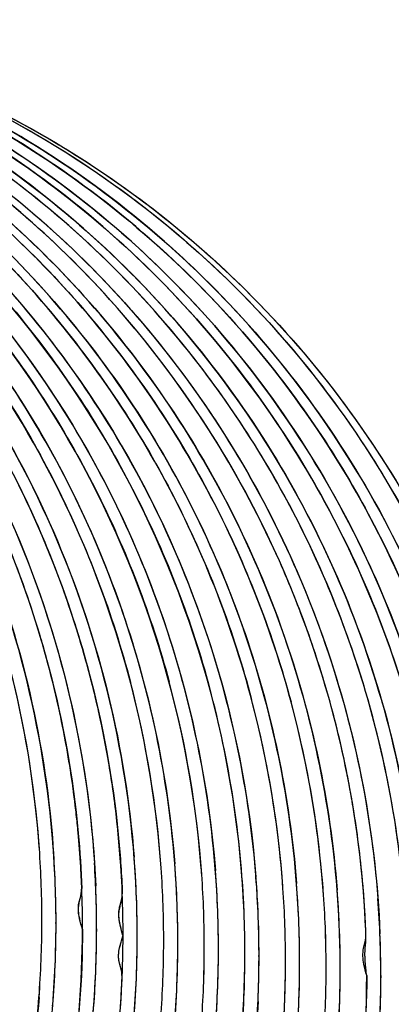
# Model space of a CAD drawing. Header units: millimetres. Extents: x 0 to 1750, y -1720 to 477.
# Tile 110 of 256: x 326.104 to 326.481, y -815.223 to -814.224. Entities that reach past the tile are written whole.
import ezdxf

# ---------------------------------------------------------------- set-up
doc = ezdxf.new("R2010")
doc.units = ezdxf.units.MM
doc.header["$LTSCALE"] = 92.51
doc.layers.add('101300786_14DXF_CONTINUOUS_LINE', color=7, linetype='CONTINUOUS')
doc.layers.add('101300786_DXF_CONTINUOUS_LINE', color=7, linetype='CONTINUOUS')

msp = doc.modelspace()

# ---------------------------------------------------------------- linework, layer by layer
at = {"layer": '101300786_14DXF_CONTINUOUS_LINE'}
for p, q in [((326.13321, -814.87819), (326.13426, -814.88216)), ((326.44612, -815.04717), (326.44486, -815.03845)), ((326.44725, -815.0554), (326.44612, -815.04717)), ((326.44824, -815.06317), (326.44725, -815.0554)), ((326.44913, -815.07052), (326.44824, -815.06317)), ((326.44992, -815.07747), (326.44913, -815.07052)), ((326.45063, -815.08404), (326.44992, -815.07747)), ((326.45126, -815.09026), (326.45063, -815.08404)), ((326.45182, -815.09614), (326.45126, -815.09026)), ((326.45231, -815.1017), (326.45182, -815.09614)), ((326.45275, -815.10697), (326.45231, -815.1017)), ((326.20822, -815.10681), (326.2083, -815.11041)), ((326.20823, -815.10681), (326.20837, -815.1104)), ((326.45315, -815.11196), (326.45275, -815.10697)), ((326.4535, -815.11668), (326.45315, -815.11196)), ((326.45396, -815.1233), (326.4535, -815.11668)), ((326.45434, -815.1294), (326.45396, -815.1233)), ((326.45475, -815.1368), (326.45434, -815.1294)), ((326.14117, -815.14215), (326.14112, -815.13951)), ((326.14117, -815.14215), (326.14118, -815.13951)), ((326.16801, -815.14653), (326.16794, -815.14628)), ((326.18229, -815.14623), (326.18234, -815.14886)), ((326.18234, -815.14623), (326.18234, -815.14886)), ((326.45509, -815.1434), (326.45475, -815.1368)), ((326.20918, -815.15324), (326.20903, -815.15271)), ((326.20906, -815.1536), (326.20918, -815.15324)), ((326.2235, -815.15558), (326.22345, -815.15296)), ((326.2235, -815.15558), (326.2235, -815.15296)), ((326.26467, -815.1623), (326.26462, -815.15967)), ((326.26467, -815.1623), (326.26467, -815.15967)), ((326.30584, -815.16902), (326.30578, -815.16639)), ((326.30584, -815.16902), (326.30584, -815.16639)), ((326.34701, -815.17574), (326.34695, -815.17311)), ((326.34701, -815.17574), (326.34701, -815.17311)), ((326.38817, -815.18246), (326.38812, -815.17983)), ((326.38817, -815.18246), (326.38818, -815.17982)), ((326.42934, -815.18917), (326.42929, -815.18654)), ((326.42934, -815.18917), (326.42934, -815.18654)), ((326.45576, -815.19024), (326.45551, -815.18813)), ((326.45618, -815.19355), (326.45576, -815.19024)), ((326.47045, -815.19327), (326.47051, -815.19589)), ((326.47051, -815.19327), (326.47051, -815.19589))]:
    msp.add_line(p, q, dxfattribs=at)
for points in [[(326.4232, -814.93204), (326.42115, -814.92427), (326.41898, -814.91626), (326.41665, -814.90798), (326.41418, -814.89944), (326.41154, -814.89065), (326.40873, -814.88156), (326.40573, -814.87218), (326.40253, -814.86251), (326.39911, -814.85251), (326.39546, -814.84219), (326.39157, -814.83156), (326.38739, -814.82055), (326.38294, -814.80919), (326.37817, -814.79747), (326.37306, -814.78534), (326.36759, -814.77282), (326.36174, -814.75991), (326.35544, -814.74654), (326.34869, -814.73272), (326.34146, -814.71848), (326.33366, -814.70373), (326.32529, -814.68851), (326.31629, -814.67281), (326.30657, -814.65655), (326.29603, -814.63966), (326.28468, -814.62226), (326.2726, -814.60457), (326.25971, -814.58654), (326.24605, -814.5683), (326.23188, -814.55026), (326.23113, -814.54935)], [(326.44486, -815.03845), (326.44417, -815.0339), (326.44344, -815.02922), (326.44267, -815.0244), (326.44184, -815.01944), (326.44097, -815.01433), (326.44004, -815.00907), (326.43906, -815.00365), (326.43802, -814.99807), (326.43691, -814.99232), (326.43573, -814.9864), (326.43448, -814.98031), (326.43315, -814.97402), (326.43173, -814.96754), (326.43023, -814.96087), (326.42863, -814.95399), (326.42693, -814.94689), (326.42513, -814.93959), (326.4232, -814.93204)], [(326.45517, -815.1851), (326.45498, -815.18317), (326.45489, -815.18222), (326.45481, -815.18129), (326.45474, -815.18038), (326.45467, -815.17948), (326.45461, -815.1786), (326.45456, -815.17775), (326.45452, -815.17691), (326.45448, -815.17607), (326.45445, -815.17521), (326.45443, -815.17434), (326.45441, -815.17348), (326.4544, -815.17262), (326.4544, -815.17177), (326.4544, -815.17094), (326.45441, -815.17015), (326.45443, -815.16939), (326.45445, -815.16864), (326.45448, -815.16791), (326.45452, -815.16719), (326.45457, -815.16647), (326.45462, -815.16575), (326.45468, -815.16503), (326.45475, -815.1643), (326.45483, -815.16359), (326.4549, -815.16286), (326.45498, -815.16209), (326.45506, -815.16125), (326.45514, -815.16036), (326.45521, -815.15943), (326.45526, -815.15845), (326.45531, -815.15743), (326.45535, -815.15638), (326.45537, -815.1553), (326.45539, -815.1542), (326.45539, -815.15304), (326.45538, -815.15183), (326.45536, -815.15057), (326.45533, -815.14925), (326.45529, -815.14787), (326.45523, -815.14642), (326.45509, -815.1434)], [(326.45551, -815.18813), (326.45528, -815.1861), (326.45517, -815.1851)]]:
    msp.add_lwpolyline(points, dxfattribs=at)
for centre, radius, start, end in [((325.09448, -815.1372), 1.03235, 4.03005, 14.66677), ((325.21756, -815.15746), 1.03277, 4.0663, 14.67607), ((325.25889, -815.16416), 1.03261, 4.06434, 15.08958), ((325.29897, -815.17107), 1.03371, 2.34733, 15.11019), ((325.34119, -815.17754), 1.03264, 4.03032, 14.81311), ((325.38241, -815.18426), 1.03258, 4.0304, 15.07778), ((325.08862, -815.13772), 1.03822, 359.8847, 4.03561), ((325.21271, -815.1579), 1.03764, 359.88602, 4.07162), ((325.10417, -815.14009), 1.037, 0.03191, 2.47264), ((325.25396, -815.16461), 1.03756, 359.88566, 4.06995), ((325.12445, -815.14426), 1.04357, 359.87585, 2.13936), ((325.14477, -815.1468), 1.03757, 0.0313, 2.45633), ((325.3353, -815.17807), 1.03855, 359.88692, 4.03628), ((325.16454, -815.15101), 1.04462, 359.87323, 2.22788), ((325.18548, -815.1535), 1.03802, 0.03014, 2.43426), ((325.22685, -815.16023), 1.03782, 0.03061, 2.43776), ((325.37645, -815.18479), 1.03856, 359.88711, 4.03662), ((325.26794, -815.16695), 1.0379, 0.03096, 2.44081), ((325.29599, -815.17131), 1.0367, 359.88447, 2.35387), ((325.31059, -815.17365), 1.03642, 0.02993, 2.46455), ((325.35176, -815.18036), 1.03642, 0.02978, 2.46331), ((325.08626, -815.13764), 1.04059, 355.69937, 359.88066), ((325.10334, -815.14004), 1.03784, 357.2944, 359.88404), ((325.39291, -815.18708), 1.03643, 0.02958, 2.46209), ((325.1445, -815.14676), 1.03784, 357.29302, 359.88385), ((325.16252, -815.15103), 1.04664, 357.3004, 359.8742), ((325.18438, -815.15346), 1.03912, 357.3278, 359.88329), ((325.4337, -815.19379), 1.0368, 0.02848, 2.36546), ((325.21076, -815.15781), 1.03959, 355.68177, 359.88126), ((325.22564, -815.16019), 1.03903, 357.32718, 359.88367), ((325.25184, -815.16452), 1.03968, 355.68265, 359.8809), ((325.2669, -815.16691), 1.03894, 357.32638, 359.884), ((325.29144, -815.17095), 1.04124, 355.10757, 359.8651), ((325.30854, -815.17361), 1.03847, 357.45367, 359.88235), ((325.33476, -815.178), 1.03909, 356.10048, 359.88313), ((325.35028, -815.18032), 1.03789, 357.29133, 359.88182), ((325.37481, -815.18471), 1.04021, 355.7, 359.88305), ((325.39139, -815.18703), 1.03795, 357.29115, 359.88165), ((325.4325, -815.19375), 1.03801, 357.29125, 359.88149)]:
    msp.add_arc(centre, radius, start, end, dxfattribs=at)
for points, knots in [([(326.55187, -815.16258), (326.54722, -815.05466), (326.50377, -814.83939), (326.34184, -814.55492), (326.09995, -814.33707), (325.90046, -814.25107), (325.79747, -814.22543)], [0, 0, 0, 0, 0.252326, 0.503045, 0.752103, 1, 1, 1, 1]), ([(325.80626, -814.22372), (325.92026, -814.24471), (326.14305, -814.32849), (326.32221, -814.48502), (326.39535, -814.57566)], [0, 0, 0, 0, 0.498808, 1, 1, 1, 1]), ([(326.51071, -815.15589), (326.50622, -815.05178), (326.46552, -814.84417), (326.31419, -814.5674), (326.08722, -814.35082), (325.89856, -814.26017), (325.80046, -814.23081)], [0, 0, 0, 0, 0.252261, 0.502983, 0.752087, 1, 1, 1, 1]), ([(325.82634, -814.23032), (325.92924, -814.25617), (326.12834, -814.34239), (326.28916, -814.48791), (326.35588, -814.57105)], [0, 0, 0, 0, 0.498826, 1, 1, 1, 1]), ([(325.83022, -814.23607), (325.92407, -814.26447), (326.10463, -814.35036), (326.25151, -814.48591), (326.31333, -814.56261)], [0, 0, 0, 0, 0.498871, 1, 1, 1, 1]), ([(325.83814, -814.22985), (325.94536, -814.25263), (326.15417, -814.33494), (326.40938, -814.55364), (326.58146, -814.84399), (326.62849, -815.06537), (326.63393, -815.17637)], [0, 0, 0, 0, 0.248348, 0.497618, 0.748216, 1, 1, 1, 1]), ([(326.59304, -815.16929), (326.58838, -815.06135), (326.54493, -814.84607), (326.38297, -814.56159), (326.14104, -814.34374), (325.94153, -814.25776), (325.83853, -814.23212)], [0, 0, 0, 0, 0.252326, 0.503045, 0.752103, 1, 1, 1, 1]), ([(325.80564, -814.23923), (325.89856, -814.27216), (326.07593, -814.36715), (326.28753, -814.58213), (326.42783, -814.85099), (326.46549, -815.05081), (326.46962, -815.151)], [0, 0, 0, 0, 0.247934, 0.497087, 0.747805, 1, 1, 1, 1]), ([(326.27414, -814.55835), (326.21687, -814.48685), (326.08228, -814.35924), (325.91764, -814.2737), (325.83164, -814.24331)], [0, 0, 0, 0, 0.501091, 1, 1, 1, 1]), ([(326.42838, -815.14256), (326.42424, -815.0462), (326.38882, -814.8541), (326.25797, -814.5937), (326.06028, -814.38167), (325.89354, -814.28382), (325.80565, -814.24815)], [0, 0, 0, 0, 0.25212, 0.502837, 0.752025, 1, 1, 1, 1]), ([(326.23114, -814.54934), (326.17857, -814.48412), (326.0568, -814.36664), (325.90929, -814.28366), (325.83198, -814.25233)], [0, 0, 0, 0, 0.501043, 1, 1, 1, 1]), ([(326.3049, -815.12275), (326.30112, -815.03421), (326.2707, -814.85768), (326.15909, -814.61469), (325.98938, -814.40977), (325.84438, -814.30759), (325.76701, -814.26724)], [0, 0, 0, 0, 0.251954, 0.502644, 0.751924, 1, 1, 1, 1]), ([(325.79279, -814.25758), (325.86156, -814.28936), (325.9924, -814.3693), (326.10144, -814.47707), (326.14913, -814.53631)], [0, 0, 0, 0, 0.499022, 1, 1, 1, 1]), ([(326.38722, -815.13582), (326.38324, -815.04331), (326.35029, -814.85888), (326.22904, -814.60696), (326.04529, -814.39815), (325.8893, -814.29783), (325.80656, -814.25967)], [0, 0, 0, 0, 0.252043, 0.502749, 0.75198, 1, 1, 1, 1]), ([(325.83405, -814.26434), (325.90291, -814.29617), (326.03392, -814.37627), (326.14306, -814.48425), (326.19077, -814.54362)], [0, 0, 0, 0, 0.49902, 1, 1, 1, 1]), ([(325.79451, -814.27196), (325.85482, -814.30347), (325.9694, -814.3794), (326.06591, -814.47723), (326.10868, -814.53048)], [0, 0, 0, 0, 0.49907, 1, 1, 1, 1]), ([(326.34605, -815.12908), (326.34223, -815.04042), (326.31167, -814.86366), (326.19968, -814.62044), (326.02948, -814.41545), (325.88411, -814.31338), (325.80656, -814.27311)], [0, 0, 0, 0, 0.251962, 0.502653, 0.751927, 1, 1, 1, 1]), ([(326.26373, -815.11609), (326.2601, -815.03078), (326.23163, -814.86073), (326.12755, -814.62525), (325.96897, -814.42402), (325.83283, -814.32091), (325.75984, -814.27911)], [0, 0, 0, 0, 0.251883, 0.502558, 0.751878, 1, 1, 1, 1]), ([(325.89695, -814.43637), (325.98199, -814.5242), (326.12117, -814.73388), (326.17611, -814.97928), (326.18139, -815.10233)], [0, 0, 0, 0, 0.498141, 1, 1, 1, 1]), ([(326.14021, -815.09535), (326.13506, -814.97604), (326.08308, -814.73815), (325.95173, -814.53291), (325.87118, -814.4459)], [0, 0, 0, 0, 0.501801, 1, 1, 1, 1]), ([(326.22257, -815.10941), (326.21736, -814.98685), (326.16291, -814.74243), (326.02486, -814.53327), (325.94046, -814.44551)], [0, 0, 0, 0, 0.501856, 1, 1, 1, 1]), ([(326.13329, -814.87817), (326.11515, -814.81011), (326.06479, -814.67767), (325.9881, -814.5585), (325.94419, -814.50381)], [0, 0, 0, 0, 0.501051, 1, 1, 1, 1]), ([(326.17326, -814.88041), (326.15498, -814.81305), (326.10461, -814.682), (326.02842, -814.56405), (325.98486, -814.50989)], [0, 0, 0, 0, 0.501055, 1, 1, 1, 1]), ([(326.0253, -814.51574), (326.06994, -814.57114), (326.14779, -814.69209), (326.19852, -814.82666), (326.21664, -814.8958)], [0, 0, 0, 0, 0.49888, 1, 1, 1, 1]), ([(326.0676, -814.52386), (326.11119, -814.57816), (326.1874, -814.69644), (326.23767, -814.82782), (326.25589, -814.89534)], [0, 0, 0, 0, 0.498903, 1, 1, 1, 1]), ([(326.10868, -814.53048), (326.15224, -814.58473), (326.22842, -814.70289), (326.2787, -814.83415), (326.29694, -814.90161)], [0, 0, 0, 0, 0.498904, 1, 1, 1, 1]), ([(326.14913, -814.53631), (326.19343, -814.59135), (326.27075, -814.71141), (326.32135, -814.84493), (326.3395, -814.91353)], [0, 0, 0, 0, 0.49889, 1, 1, 1, 1]), ([(326.19077, -814.54362), (326.23446, -814.59798), (326.31084, -814.71642), (326.3612, -814.84802), (326.37944, -814.91565)], [0, 0, 0, 0, 0.498902, 1, 1, 1, 1]), ([(326.46217, -814.93058), (326.44404, -814.86293), (326.39389, -814.7313), (326.31773, -814.61277), (326.27414, -814.55835)], [0, 0, 0, 0, 0.501099, 1, 1, 1, 1]), ([(326.31333, -814.56261), (326.35803, -814.61805), (326.43597, -814.73911), (326.48673, -814.8738), (326.50485, -814.94301)], [0, 0, 0, 0, 0.49888, 1, 1, 1, 1]), ([(326.35588, -814.57105), (326.39985, -814.62584), (326.47662, -814.74526), (326.52697, -814.87799), (326.54509, -814.94618)], [0, 0, 0, 0, 0.4989, 1, 1, 1, 1]), ([(326.39535, -814.57566), (326.43926, -814.63008), (326.51605, -814.74871), (326.5667, -814.8806), (326.58504, -814.9484)], [0, 0, 0, 0, 0.498896, 1, 1, 1, 1]), ([(326.06382, -814.62324), (326.10026, -814.68405), (326.14044, -814.77077), (326.16805, -814.8613), (326.17418, -814.88423)], [0, 0, 0, 0, 0.749166, 1, 1, 1, 1]), ([(326.16794, -815.14628), (326.16694, -815.14271), (326.16454, -815.1342), (326.16293, -815.12168), (326.16715, -815.11124), (326.16724, -815.10229), (326.16669, -815.09063), (326.16581, -815.07545), (326.16445, -815.05727), (326.16277, -815.03913), (326.1601, -815.01498), (326.15596, -814.98491), (326.14766, -814.9371), (326.13953, -814.90159), (326.13329, -814.87817)], [0, 0, 0, 0, 0.040955, 0.098313, 0.134078, 0.162704, 0.196151, 0.263269, 0.330338, 0.39739, 0.464426, 0.59844, 0.73238, 1, 1, 1, 1]), ([(326.13426, -814.88216), (326.1486, -814.93673), (326.16174, -815.01133), (326.16658, -815.08646), (326.16729, -815.10531)], [0, 0, 0, 0, 0.749478, 1, 1, 1, 1]), ([(326.20829, -815.10901), (326.20829, -815.10418), (326.20764, -815.09452), (326.20657, -815.07523), (326.20453, -815.05114), (326.20136, -815.02232), (326.19603, -814.98406), (326.18737, -814.93656), (326.17831, -814.89902), (326.17326, -814.88041)], [0, 0, 0, 0, 0.062517, 0.125106, 0.250262, 0.375362, 0.500411, 0.75032, 1, 1, 1, 1]), ([(326.17418, -814.88423), (326.18874, -814.93863), (326.20222, -815.01303), (326.20743, -815.088), (326.20823, -815.10681)], [0, 0, 0, 0, 0.749486, 1, 1, 1, 1]), ([(326.49651, -815.15665), (326.49575, -815.13754), (326.4906, -815.06139), (326.47698, -814.98582), (326.46217, -814.93058)], [0, 0, 0, 0, 0.250539, 1, 1, 1, 1]), ([(326.20903, -815.15271), (326.20814, -815.14961), (326.20598, -815.14214), (326.20447, -815.13236), (326.20536, -815.12446), (326.20691, -815.11994), (326.20818, -815.11503), (326.20829, -815.11127), (326.20829, -815.10901)], [0, 0, 0, 0, 0.217365, 0.525409, 0.659219, 0.748019, 0.847398, 1, 1, 1, 1]), ([(326.16801, -815.14653), (326.16781, -815.24702), (326.13793, -815.44907), (326.05127, -815.63403), (325.9959, -815.71798)], [0, 0, 0, 0, 0.499834, 1, 1, 1, 1]), ([(326.0362, -815.72594), (326.05066, -815.70407), (326.07794, -815.65921), (326.11366, -815.58903), (326.14399, -815.51634), (326.16464, -815.45404), (326.17831, -815.40338), (326.18712, -815.36503), (326.19448, -815.32638), (326.1994, -815.29398), (326.2026, -815.26796), (326.20463, -815.24841), (326.20601, -815.2321), (326.20694, -815.21903), (326.20753, -815.20922), (326.20807, -815.19962), (326.20829, -815.19121), (326.20662, -815.18452), (326.20385, -815.17584), (326.20513, -815.16494), (326.20797, -815.15679), (326.20906, -815.1536)], [0, 0, 0, 0, 0.129557, 0.259153, 0.388765, 0.51838, 0.583188, 0.647986, 0.712771, 0.777538, 0.809915, 0.842286, 0.874651, 0.890831, 0.907008, 0.923174, 0.938502, 0.948197, 0.957081, 0.983363, 1, 1, 1, 1]), ([(325.2093, -816.17088), (325.2701, -816.16535), (325.39109, -816.14308), (325.62058, -816.05595), (325.87299, -815.87068), (326.04427, -815.6082), (326.12029, -815.37337), (326.13711, -815.25054), (326.14002, -815.18903)], [0, 0, 0, 0, 0.124523, 0.249273, 0.498559, 0.748724, 0.874404, 1, 1, 1, 1]), ([(325.22963, -816.17928), (325.29138, -816.17495), (325.41448, -816.15479), (325.59042, -816.09126), (325.75222, -815.99654), (325.89445, -815.87383), (326.01242, -815.72723), (326.10227, -815.56166), (326.16103, -815.3827), (326.17824, -815.25815), (326.18119, -815.19578)], [0, 0, 0, 0, 0.124266, 0.248755, 0.373508, 0.498535, 0.623792, 0.749201, 0.874643, 1, 1, 1, 1]), ([(326.45618, -815.19355), (326.45598, -815.29401), (326.42611, -815.49599), (326.33951, -815.68091), (326.28418, -815.76483)], [0, 0, 0, 0, 0.499833, 1, 1, 1, 1]), ([(325.24874, -816.1873), (325.31151, -816.18428), (325.43688, -816.16638), (325.6166, -816.10504), (325.78227, -816.01132), (325.92813, -815.88846), (326.04926, -815.74072), (326.14153, -815.57318), (326.20186, -815.39169), (326.21942, -815.26523), (326.22237, -815.20191)], [0, 0, 0, 0, 0.124261, 0.248736, 0.373481, 0.498501, 0.623761, 0.749178, 0.874632, 1, 1, 1, 1]), ([(326.32317, -815.77481), (326.35146, -815.73224), (326.38926, -815.66508), (326.42931, -815.5709), (326.45411, -815.49819), (326.47027, -815.43625), (326.48043, -815.38611), (326.48667, -815.34826), (326.4915, -815.31021), (326.49438, -815.27839), (326.49575, -815.25607), (326.49642, -815.24345), (326.49639, -815.23443), (326.49517, -815.22554), (326.49552, -815.21418), (326.49665, -815.20566), (326.49734, -815.20027)], [0, 0, 0, 0, 0.251846, 0.377895, 0.503943, 0.629967, 0.692974, 0.755965, 0.818939, 0.881891, 0.913353, 0.929094, 0.944211, 0.957683, 0.973221, 1, 1, 1, 1]), ([(325.26787, -816.19484), (325.33158, -816.19317), (325.45914, -816.17763), (325.64255, -816.11864), (325.81203, -816.02606), (325.96153, -815.90322), (326.08583, -815.75448), (326.1806, -815.58511), (326.24255, -815.40119), (326.26054, -815.27289), (326.26354, -815.20864)], [0, 0, 0, 0, 0.124253, 0.248718, 0.373451, 0.498466, 0.623727, 0.749153, 0.874619, 1, 1, 1, 1]), ([(325.28929, -816.20188), (325.35383, -816.20146), (325.4833, -816.18809), (325.66999, -816.1313), (325.84289, -816.03984), (325.99566, -815.91707), (326.12283, -815.76747), (326.21986, -815.59648), (326.28328, -815.4104), (326.30167, -815.28045), (326.30471, -815.21538)], [0, 0, 0, 0, 0.124247, 0.248702, 0.373426, 0.498436, 0.623698, 0.74913, 0.874608, 1, 1, 1, 1]), ([(326.12392, -815.21567), (326.11731, -815.30354), (326.08154, -815.47832), (326.00285, -815.63844), (325.95426, -815.71198)], [0, 0, 0, 0, 0.499947, 1, 1, 1, 1]), ([(326.34598, -815.21974), (326.34321, -815.28202), (326.32641, -815.40642), (326.26831, -815.58529), (326.17918, -815.75093), (326.06194, -815.89774), (325.92043, -816.02084), (325.75929, -816.11613), (325.58392, -816.18039), (325.4611, -816.20113), (325.39946, -816.20578)], [0, 0, 0, 0, 0.125346, 0.250783, 0.37619, 0.50145, 0.626479, 0.751236, 0.875722, 1, 1, 1, 1]), ([(326.62085, -815.22044), (326.62065, -815.3216), (326.59035, -815.52501), (326.50256, -815.71098), (326.4465, -815.79527)], [0, 0, 0, 0, 0.499836, 1, 1, 1, 1])]:
    msp.add_open_spline(points, degree=3, knots=knots, dxfattribs=at)
at = {"layer": '101300786_DXF_CONTINUOUS_LINE'}
for points in [[(326.20613, -815.16283), (326.20674, -815.16066), (326.20706, -815.15958), (326.20746, -815.15832), (326.20796, -815.15681), (326.20853, -815.15512), (326.20918, -815.15324)], [(326.20799, -815.20115), (326.20809, -815.19816), (326.20808, -815.19516), (326.208, -815.19224), (326.20781, -815.18972), (326.20748, -815.18783), (326.20705, -815.18635), (326.20663, -815.18495), (326.20624, -815.18354), (326.20585, -815.18222), (326.20551, -815.18085), (326.2052, -815.17943), (326.20494, -815.17797), (326.20476, -815.17636), (326.20467, -815.17448), (326.20467, -815.17244), (326.20476, -815.17048), (326.20497, -815.16861), (326.20527, -815.16681), (326.20557, -815.16521), (326.20585, -815.16392), (326.20613, -815.16283)], [(326.20746, -815.21032), (326.20763, -815.20733), (326.20799, -815.20115)], [(326.20603, -815.23142), (326.2064, -815.22655), (326.20676, -815.22148), (326.20706, -815.21694), (326.20746, -815.21032)]]:
    msp.add_lwpolyline(points, dxfattribs=at)
for centre, radius, start, end in [((325.08791, -815.138), 1.03894, 4.04826, 4.43598), ((325.09174, -815.13777), 1.03511, 359.88738, 4.05078), ((325.10528, -815.14016), 1.0359, 359.88993, 4.4508), ((325.18777, -815.15358), 1.03573, 359.88902, 4.45089), ((325.14603, -815.14684), 1.03632, 359.88786, 3.74764), ((325.21582, -815.15795), 1.03453, 359.88859, 4.08672), ((325.22918, -815.1603), 1.03549, 359.88943, 4.44756), ((325.253, -815.16491), 1.03852, 4.08237, 4.443), ((325.25708, -815.16466), 1.03444, 359.88823, 4.08508), ((325.27027, -815.16703), 1.03557, 359.88975, 4.44752), ((325.29511, -815.17135), 1.03758, 2.35391, 4.61965), ((325.30336, -815.17381), 1.04361, 359.89436, 4.42147), ((325.33457, -815.17834), 1.03928, 4.04828, 4.43605), ((325.33826, -815.17812), 1.03558, 359.88943, 4.05071), ((325.34449, -815.18057), 1.04364, 359.89625, 4.42321), ((325.37571, -815.18506), 1.0393, 4.04848, 4.43606), ((325.37939, -815.18484), 1.03562, 359.8896, 4.05091), ((325.38565, -815.18732), 1.04364, 359.89807, 4.42503), ((325.42684, -815.19407), 1.04363, 359.89981, 4.32645), ((325.29618, -815.17131), 1.0365, 359.88446, 2.35433), ((325.09018, -815.1376), 1.03667, 355.68075, 359.87787), ((325.10434, -815.13995), 1.03684, 355.32964, 359.87889), ((325.14546, -815.14667), 1.03688, 355.32963, 359.87871), ((325.18643, -815.15337), 1.03707, 355.32947, 359.87798), ((325.21392, -815.15777), 1.03643, 355.6665, 359.8788), ((325.22768, -815.1601), 1.03699, 355.32949, 359.87834), ((325.25501, -815.16448), 1.03651, 355.66736, 359.87843), ((325.26892, -815.16682), 1.03692, 355.32951, 359.87867), ((325.30356, -815.17383), 1.0434, 355.7531, 359.89524), ((325.34534, -815.18058), 1.04279, 355.37399, 359.89726), ((325.37885, -815.18467), 1.03617, 355.68071, 359.88011), ((325.387, -815.18734), 1.04229, 355.37363, 359.89907), ((325.4287, -815.19409), 1.04176, 355.37304, 359.90079)]:
    msp.add_arc(centre, radius, start, end, dxfattribs=at)
for points, knots in [([(326.5354, -815.12477), (326.5275, -815.02297), (326.4813, -814.82106), (326.32621, -814.55396), (326.09984, -814.34632), (325.91394, -814.26008), (325.8175, -814.23232)], [0, 0, 0, 0, 0.252299, 0.50295, 0.752041, 1, 1, 1, 1]), ([(325.82529, -814.22742), (325.92957, -814.24876), (326.13305, -814.32661), (326.38419, -814.53517), (326.55744, -814.81395), (326.60897, -815.02803), (326.61758, -815.136)], [0, 0, 0, 0, 0.247971, 0.497008, 0.747678, 1, 1, 1, 1]), ([(325.82658, -814.23316), (325.92358, -814.2605), (326.11073, -814.34622), (326.33884, -814.55397), (326.49522, -814.82193), (326.54176, -815.02471), (326.54971, -815.12695)], [0, 0, 0, 0, 0.247947, 0.497045, 0.747705, 1, 1, 1, 1]), ([(326.57657, -815.13154), (326.56867, -815.02963), (326.52241, -814.82748), (326.367, -814.56014), (326.14018, -814.35246), (325.95396, -814.26633), (325.85737, -814.23867)], [0, 0, 0, 0, 0.25229, 0.502944, 0.752047, 1, 1, 1, 1]), ([(325.86775, -814.23988), (325.96475, -814.26722), (326.1519, -814.35294), (326.38001, -814.56069), (326.53638, -814.82865), (326.58293, -815.03143), (326.59088, -815.13367)], [0, 0, 0, 0, 0.247947, 0.497045, 0.747705, 1, 1, 1, 1]), ([(326.45618, -815.19355), (326.45512, -815.18968), (326.45261, -815.18059), (326.45171, -815.16713), (326.45591, -815.15546), (326.45514, -815.14543), (326.45463, -815.1329), (326.4536, -815.11705), (326.45158, -815.09178), (326.44678, -815.04767), (326.43647, -814.98514), (326.41861, -814.91129), (326.39537, -814.83905), (326.35743, -814.74555), (326.29727, -814.63457), (326.20625, -814.51394), (326.06325, -814.37395), (325.93314, -814.29451), (325.84141, -814.25623)], [0, 0, 0, 0, 0.010154, 0.023885, 0.033174, 0.040903, 0.048973, 0.06496, 0.080987, 0.113023, 0.177031, 0.240962, 0.304808, 0.368566, 0.495717, 0.622475, 0.748868, 1, 1, 1, 1]), ([(325.84588, -814.25453), (325.93131, -814.28912), (326.09368, -814.38323), (326.28837, -814.58651), (326.42063, -814.83658), (326.46042, -815.02194), (326.46749, -815.11534)], [0, 0, 0, 0, 0.248031, 0.49726, 0.747947, 1, 1, 1, 1]), ([(326.49405, -815.11549), (326.48648, -815.02083), (326.44502, -814.83309), (326.30834, -814.58088), (326.1081, -814.37752), (325.94178, -814.28501), (325.85449, -814.2517)], [0, 0, 0, 0, 0.252095, 0.502771, 0.75197, 1, 1, 1, 1]), ([(325.86176, -814.25139), (325.95006, -814.2843), (326.11845, -814.37656), (326.32123, -814.58092), (326.45956, -814.83519), (326.50111, -815.0247), (326.50855, -815.12023)], [0, 0, 0, 0, 0.247989, 0.49717, 0.747818, 1, 1, 1, 1]), ([(325.91649, -814.24987), (326.01258, -814.27864), (326.19749, -814.36631), (326.42255, -814.57451), (326.57697, -814.84085), (326.62351, -815.04183), (326.63175, -815.14314)], [0, 0, 0, 0, 0.248403, 0.497736, 0.748276, 1, 1, 1, 1]), ([(326.37074, -815.09795), (326.36388, -815.0095), (326.32732, -814.83399), (326.20698, -814.59497), (326.02982, -814.39624), (325.88103, -814.29945), (325.80216, -814.26198)], [0, 0, 0, 0, 0.252049, 0.502671, 0.751934, 1, 1, 1, 1]), ([(325.81237, -814.26241), (325.89174, -814.29965), (326.04154, -814.39625), (326.22009, -814.59527), (326.34122, -814.83512), (326.37815, -815.0113), (326.38502, -815.10008)], [0, 0, 0, 0, 0.248079, 0.49736, 0.748038, 1, 1, 1, 1]), ([(326.41191, -815.10467), (326.40504, -815.01622), (326.36849, -814.84071), (326.24815, -814.60169), (326.07099, -814.40296), (325.9222, -814.30617), (325.84333, -814.2687)], [0, 0, 0, 0, 0.252049, 0.502671, 0.751934, 1, 1, 1, 1]), ([(325.85353, -814.26913), (325.93291, -814.30637), (326.0827, -814.40298), (326.26126, -814.60199), (326.38239, -814.84184), (326.41931, -815.01801), (326.42619, -815.10679)], [0, 0, 0, 0, 0.248078, 0.497359, 0.748038, 1, 1, 1, 1]), ([(325.75697, -814.27748), (325.89781, -814.35749), (326.14414, -814.59311), (326.24887, -814.91682), (326.26155, -815.08)], [0, 0, 0, 0, 0.497399, 1, 1, 1, 1]), ([(326.2884, -815.08445), (326.27585, -814.9229), (326.17304, -814.60244), (325.93117, -814.36752), (325.79255, -814.28688)], [0, 0, 0, 0, 0.502574, 1, 1, 1, 1]), ([(325.80138, -814.28605), (325.94139, -814.36629), (326.18606, -814.60165), (326.29008, -814.92415), (326.30272, -815.08672)], [0, 0, 0, 0, 0.497408, 1, 1, 1, 1]), ([(326.32931, -815.08778), (326.31627, -814.92637), (326.21246, -814.60643), (325.97005, -814.37239), (325.83126, -814.29217)], [0, 0, 0, 0, 0.502531, 1, 1, 1, 1]), ([(325.84258, -814.2928), (325.98261, -814.37301), (326.22721, -814.60837), (326.33128, -814.93082), (326.34386, -815.09336)], [0, 0, 0, 0, 0.497459, 1, 1, 1, 1]), ([(326.24772, -815.08422), (326.23892, -814.961), (326.17676, -814.71656), (326.03079, -814.51061), (325.94279, -814.42529)], [0, 0, 0, 0, 0.501971, 1, 1, 1, 1]), ([(325.91272, -814.45304), (325.9906, -814.53728), (326.11854, -814.73487), (326.17258, -814.96382), (326.18013, -815.0791)], [0, 0, 0, 0, 0.498253, 1, 1, 1, 1]), ([(326.12374, -815.05764), (326.11528, -814.94858), (326.06356, -814.73243), (325.94559, -814.54392), (325.87382, -814.46237)], [0, 0, 0, 0, 0.501736, 1, 1, 1, 1]), ([(325.88557, -814.46178), (325.95804, -814.54351), (326.07726, -814.73275), (326.12952, -814.9501), (326.13805, -815.05977)], [0, 0, 0, 0, 0.498258, 1, 1, 1, 1]), ([(325.9679, -814.47522), (326.04038, -814.55695), (326.15959, -814.7462), (326.21185, -814.96353), (326.22038, -815.0732)], [0, 0, 0, 0, 0.498258, 1, 1, 1, 1]), ([(326.16719, -815.10533), (326.16743, -815.09455), (326.16552, -815.07298), (326.16227, -815.02994), (326.15502, -814.97639), (326.14259, -814.91285), (326.12067, -814.82951), (326.08359, -814.72835), (326.04393, -814.65185), (326.02181, -814.61509)], [0, 0, 0, 0, 0.062653, 0.125394, 0.250784, 0.376053, 0.50119, 0.750901, 1, 1, 1, 1]), ([(326.20831, -815.11043), (326.20855, -815.09969), (326.20658, -815.07821), (326.2033, -815.03535), (326.19601, -814.98202), (326.18357, -814.91873), (326.16168, -814.83572), (326.1247, -814.73496), (326.0852, -814.65875), (326.06318, -814.62212)], [0, 0, 0, 0, 0.062617, 0.125359, 0.250751, 0.376021, 0.501159, 0.75088, 1, 1, 1, 1]), ([(326.16801, -815.14653), (326.166, -815.13951), (326.16128, -815.12556), (326.16704, -815.11198), (326.16719, -815.10533)], [0, 0, 0, 0, 0.523195, 1, 1, 1, 1]), ([(326.20918, -815.15324), (326.20707, -815.14597), (326.2021, -815.13147), (326.20815, -815.11735), (326.20831, -815.11043)], [0, 0, 0, 0, 0.522282, 1, 1, 1, 1]), ([(325.43348, -816.13719), (325.53811, -816.10596), (325.739, -816.0084), (325.97774, -815.77464), (326.13194, -815.47757), (326.16779, -815.25636), (326.16801, -815.14653)], [0, 0, 0, 0, 0.249005, 0.498957, 0.749519, 1, 1, 1, 1]), ([(325.51063, -816.18603), (325.62475, -816.16281), (325.84721, -816.07547), (326.116, -815.83975), (326.29133, -815.52727), (326.33237, -815.29077), (326.33268, -815.1734)], [0, 0, 0, 0, 0.248749, 0.498666, 0.749298, 1, 1, 1, 1]), ([(325.45731, -816.20733), (325.5809, -816.19415), (325.82599, -816.12067), (326.12773, -815.88556), (326.32684, -815.55803), (326.37359, -815.30535), (326.37384, -815.18012)], [0, 0, 0, 0, 0.248812, 0.498635, 0.749307, 1, 1, 1, 1]), ([(325.48107, -816.22528), (325.60996, -816.21914), (325.86852, -816.15572), (326.19099, -815.9226), (326.40539, -815.58633), (326.45592, -815.32366), (326.45618, -815.19355)], [0, 0, 0, 0, 0.248707, 0.49849, 0.749212, 1, 1, 1, 1]), ([(325.51201, -816.23245), (325.64347, -816.22752), (325.84236, -816.17989), (326.07145, -816.04587), (326.22191, -815.9133), (326.32384, -815.7805), (326.38902, -815.66411), (326.42938, -815.5724), (326.45556, -815.4931), (326.47187, -815.4284), (326.48178, -815.37936), (326.48926, -815.32991), (326.49373, -815.28846), (326.49539, -815.25935), (326.49663, -815.24363), (326.49571, -815.23367), (326.49279, -815.22451), (326.4933, -815.21313), (326.49588, -815.20487), (326.49735, -815.20027)], [0, 0, 0, 0, 0.250872, 0.37724, 0.503904, 0.630793, 0.694378, 0.757975, 0.821575, 0.853377, 0.885172, 0.916956, 0.948726, 0.964605, 0.972575, 0.978773, 0.983531, 0.990794, 1, 1, 1, 1]), ([(325.31331, -816.15063), (325.42051, -816.12783), (325.62933, -816.04626), (325.88649, -815.83078), (326.06338, -815.54482), (326.1156, -815.32578), (326.1239, -815.21567)], [0, 0, 0, 0, 0.248869, 0.498688, 0.749256, 1, 1, 1, 1]), ([(325.48064, -816.24646), (325.62206, -816.26306), (325.91642, -816.23455), (326.29859, -816.01322), (326.55868, -815.65498), (326.62057, -815.36421), (326.62086, -815.22045)], [0, 0, 0, 0, 0.248585, 0.498237, 0.749026, 1, 1, 1, 1])]:
    msp.add_open_spline(points, degree=3, knots=knots, dxfattribs=at)

doc.saveas('drawing.dxf')
